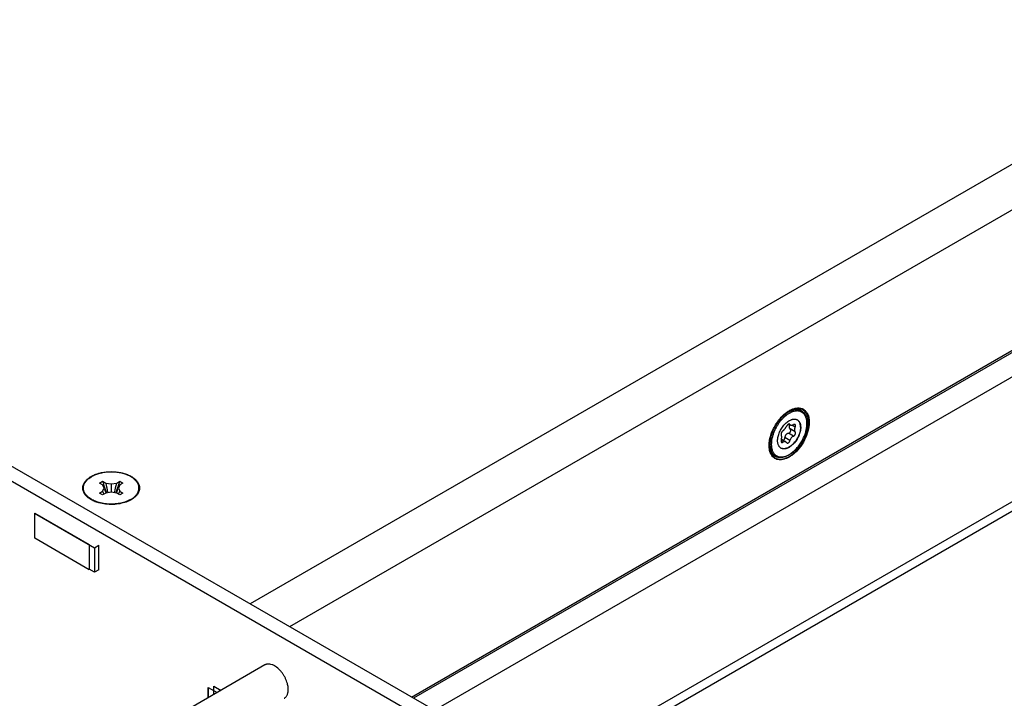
# Model space of a CAD drawing. Header units: inches. Extents: x 0 to 34, y 0 to 22.
# Tile 53 of 56: x 30.2 to 32.2, y 16.1 to 17.5. Entities that reach past the tile are written whole.
import ezdxf

# ---------------------------------------------------------------- set-up
doc = ezdxf.new("R2010")
doc.units = ezdxf.units.IN
doc.header["$LTSCALE"] = 1.87
doc.header["$MEASUREMENT"] = 0
doc.layers.get('0').update_dxf_attribs({"linetype": 'CONTINUOUS'})
doc.layers.add('02___PRT_ALL_AXES', color=7, linetype='CONTINUOUS')
doc.layers.add('COSMETIC', color=7, linetype='CONTINUOUS')

msp = doc.modelspace()

# ---------------------------------------------------------------- linework, layer by layer
at = {"color": 7, "linetype": 'CONTINUOUS'}
for p, q in [((31.0289, 16.0592), (24.444, 19.8612)), ((31.0024, 16.0439), (24.4175, 19.8459)), ((31.7418, 16.6577), (31.7365, 16.6534)), ((31.7426, 16.6574), (31.7374, 16.6532)), ((31.7442, 16.6551), (31.7393, 16.651)), ((31.7471, 16.6613), (31.7418, 16.6577)), ((31.7511, 16.6633), (31.7471, 16.6613)), ((31.7487, 16.6369), (31.7519, 16.6351)), ((31.7508, 16.6363), (31.7495, 16.637)), ((31.7508, 16.6363), (31.7503, 16.6369)), ((31.7614, 16.6308), (31.7546, 16.6347)), ((31.758, 16.6124), (31.7478, 16.6183)), ((31.7614, 16.6212), (31.7512, 16.6271)), ((31.7101, 16.6028), (31.7097, 16.5964)), ((31.7112, 16.6093), (31.7101, 16.6028)), ((31.7132, 16.596), (31.7134, 16.5922)), ((31.7368, 16.6002), (31.733, 16.6024)), ((31.7336, 16.606), (31.7423, 16.601)), ((31.7508, 16.6035), (31.7406, 16.6094)), ((31.7439, 16.5995), (31.7448, 16.5988)), ((30.354, 16.5175), (30.3603, 16.5211)), ((30.3603, 16.5138), (30.354, 16.5175)), ((30.3603, 16.5211), (30.3667, 16.5175)), ((30.3633, 16.5074), (30.3603, 16.5138)), ((30.3667, 16.5175), (30.3778, 16.5157)), ((30.3778, 16.5157), (30.389, 16.5175)), ((30.3778, 16.5157), (30.3778, 16.499)), ((30.389, 16.5175), (30.3953, 16.5211)), ((30.3953, 16.5138), (30.3924, 16.5074)), ((30.3953, 16.5211), (30.4017, 16.5175)), ((30.4017, 16.5175), (30.3953, 16.5138)), ((30.354, 16.4972), (30.3603, 16.5009)), ((30.3603, 16.4936), (30.354, 16.4972)), ((30.3603, 16.5009), (30.3633, 16.5074)), ((30.3667, 16.4972), (30.3603, 16.4936)), ((30.3778, 16.499), (30.3667, 16.4972)), ((30.389, 16.4972), (30.3778, 16.499)), ((30.3953, 16.4936), (30.389, 16.4972)), ((30.3924, 16.5074), (30.3953, 16.5009)), ((30.3953, 16.5009), (30.4017, 16.4972)), ((30.4017, 16.4972), (30.3953, 16.4936)), ((30.3381, 16.4839), (30.333, 16.4877)), ((30.4176, 16.4844), (30.4227, 16.4877)), ((30.4182, 16.4843), (30.4227, 16.4877)), ((30.223, 16.4563), (30.3439, 16.3865)), ((30.2233, 16.4569), (30.3336, 16.3932)), ((30.2233, 16.4059), (30.2233, 16.4569)), ((30.3336, 16.3422), (30.2233, 16.4059)), ((30.3336, 16.3932), (30.3336, 16.3422)), ((30.3439, 16.3865), (30.3527, 16.3916)), ((30.3439, 16.3865), (30.3439, 16.3371)), ((30.3527, 16.3422), (30.3527, 16.3916)), ((30.3439, 16.3371), (30.3336, 16.343)), ((30.3527, 16.3422), (30.3439, 16.3371)), ((30.6889, 16.1494), (30.4457, 16.009)), ((30.5739, 16.1039), (30.592, 16.0934)), ((30.5739, 16.083), (30.5739, 16.1039)), ((30.5746, 16.0834), (30.5746, 16.1035))]:
    msp.add_line(p, q, dxfattribs=at)
at = {"color": 3, "linetype": 'CONTINUOUS'}
for p, q in [((32.77, 17.4917), (30.6589, 16.2728)), ((32.8099, 17.4225), (30.7388, 16.2267)), ((30.9852, 16.0844), (32.8099, 17.138)), ((32.7943, 17.1243), (30.9892, 16.0821)), ((32.8099, 17.0841), (31.0315, 16.0572)), ((31.0952, 15.8421), (32.8099, 16.8322)), ((31.0952, 15.823), (32.7982, 16.8063)), ((31.7504, 16.6646), (31.7543, 16.6665)), ((30.4232, 16.487), (30.4185, 16.4839))]:
    msp.add_line(p, q, dxfattribs=at)
at = {"color": 40, "linetype": 'CONTINUOUS'}
for p, q in [((30.5854, 16.1065), (30.6, 16.098)), ((30.5854, 16.0896), (30.5854, 16.1065))]:
    msp.add_line(p, q, dxfattribs=at)
at = {"color": 3, "linetype": 'CONTINUOUS'}
for centre, radius, start, end in [((31.7754, 16.6187), 0.0522, 118.561, 120.0058), ((31.7511, 16.5927), 0.0425, 186.4909, 189.4788), ((30.358, 16.5214), 0.0428, 230.5257, 233.4996), ((30.3722, 16.548), 0.0731, 248.0437, 251.9492)]:
    msp.add_arc(centre, radius, start, end, dxfattribs=at)
at = {"color": 7, "linetype": 'CONTINUOUS'}
for centre, radius, start, end in [((31.7648, 16.6485), 0.0178, 60.0129, 69.6063), ((31.7655, 16.6482), 0.0177, 60.0001, 62.609), ((31.7603, 16.6359), 0.011, 59.9949, 62.119), ((31.7302, 16.587), 0.0177, 237.3825, 239.999), ((31.7383, 16.5978), 0.011, 237.8918, 239.9943), ((30.6624, 16.6116), 0.3153, 196.6821, 201.2205), ((30.7252, 16.5903), 0.3658, 191.4886, 194.623), ((30.0305, 16.5903), 0.3658, 345.377, 348.5114), ((30.0933, 16.6116), 0.3153, 338.7795, 343.3179), ((30.4473, 16.5407), 0.0957, 204.5637, 208.3967), ((30.5163, 16.557), 0.1608, 197.981, 201.7743), ((30.2394, 16.557), 0.1608, 338.2257, 342.019), ((30.3083, 16.5407), 0.0957, 331.6033, 335.4363), ((30.6954, 16.1381), 0.013, 114.0104, 120.0085), ((30.7214, 16.0932), 0.0131, 300.0172, 305.1156)]:
    msp.add_arc(centre, radius, start, end, dxfattribs=at)
for points, knots in [([(31.7374, 16.6532), (31.7357, 16.6516), (31.7325, 16.6484), (31.728, 16.643), (31.7239, 16.6372), (31.7202, 16.6311), (31.717, 16.6247), (31.7144, 16.6181), (31.7124, 16.6116), (31.7115, 16.6072), (31.7111, 16.605)], [0, 0, 0, 0, 0.121251, 0.246596, 0.374593, 0.503695, 0.632314, 0.758877, 0.88189, 1, 1, 1, 1]), ([(31.7582, 16.6652), (31.7569, 16.6649), (31.7543, 16.664), (31.7504, 16.6623), (31.7464, 16.6601), (31.7439, 16.6584), (31.7426, 16.6574)], [0, 0, 0, 0, 0.229112, 0.47229, 0.729463, 1, 1, 1, 1]), ([(31.7543, 16.6609), (31.7534, 16.6606), (31.7517, 16.6598), (31.7492, 16.6584), (31.7467, 16.6569), (31.745, 16.6557), (31.7442, 16.6551)], [0, 0, 0, 0, 0.236766, 0.482533, 0.737072, 1, 1, 1, 1]), ([(31.7508, 16.6638), (31.7516, 16.6641), (31.7533, 16.6648), (31.7566, 16.6658), (31.7592, 16.6663), (31.7608, 16.6665)], [0, 0, 0, 0, 0.26268, 0.516814, 1, 1, 1, 1]), ([(31.7577, 16.6656), (31.7566, 16.6654), (31.7543, 16.6647), (31.7522, 16.6638), (31.7511, 16.6633)], [0, 0, 0, 0, 0.487153, 1, 1, 1, 1]), ([(31.7853, 16.6376), (31.7853, 16.6388), (31.7852, 16.6412), (31.7848, 16.6447), (31.7842, 16.6474), (31.7836, 16.6494), (31.7829, 16.6513), (31.7819, 16.6536), (31.7803, 16.656), (31.7786, 16.6581), (31.7765, 16.6599), (31.7743, 16.6613), (31.7719, 16.6624), (31.7692, 16.6631), (31.7664, 16.6634), (31.7635, 16.6634), (31.7605, 16.6629), (31.7574, 16.6621), (31.7553, 16.6614), (31.7543, 16.6609)], [0, 0, 0, 0, 0.075737, 0.147915, 0.21653, 0.249547, 0.281729, 0.343722, 0.402945, 0.459967, 0.515495, 0.570347, 0.625391, 0.68148, 0.73939, 0.799773, 0.86313, 0.929806, 1, 1, 1, 1]), ([(31.7627, 16.6664), (31.7623, 16.6664), (31.7606, 16.6662), (31.7589, 16.6659), (31.7577, 16.6656)], [0, 0, 0, 0, 0.242721, 1, 1, 1, 1]), ([(31.7737, 16.6639), (31.7731, 16.6642), (31.772, 16.6647), (31.7702, 16.6653), (31.7684, 16.6657), (31.7658, 16.6661), (31.7623, 16.666), (31.7596, 16.6655), (31.7582, 16.6652)], [0, 0, 0, 0, 0.116169, 0.233518, 0.35282, 0.474786, 0.728894, 1, 1, 1, 1]), ([(31.7608, 16.6665), (31.762, 16.6666), (31.7637, 16.6666), (31.766, 16.6665), (31.7676, 16.6662), (31.7692, 16.6658), (31.7708, 16.6653), (31.7722, 16.6647), (31.7732, 16.6642), (31.7737, 16.6639)], [0, 0, 0, 0, 0.260879, 0.387768, 0.512678, 0.635949, 0.757962, 0.879154, 1, 1, 1, 1]), ([(31.771, 16.6652), (31.7703, 16.6654), (31.769, 16.6658), (31.767, 16.6662), (31.7649, 16.6664), (31.7634, 16.6664), (31.7627, 16.6664)], [0, 0, 0, 0, 0.241205, 0.487202, 0.739658, 1, 1, 1, 1]), ([(31.7744, 16.6635), (31.7748, 16.6633), (31.7757, 16.6627), (31.777, 16.6617), (31.7782, 16.6606), (31.7794, 16.6594), (31.7804, 16.6581), (31.7817, 16.6562), (31.7828, 16.6542), (31.7837, 16.652), (31.7845, 16.6497), (31.7853, 16.6465), (31.7858, 16.6426), (31.7859, 16.6398), (31.7859, 16.6384)], [0, 0, 0, 0, 0.055592, 0.111346, 0.167479, 0.224193, 0.281662, 0.340042, 0.460087, 0.522091, 0.58554, 0.717041, 0.855166, 1, 1, 1, 1]), ([(31.7134, 16.5922), (31.7135, 16.591), (31.7138, 16.5886), (31.7146, 16.5852), (31.7157, 16.5821), (31.7171, 16.5793), (31.7188, 16.5768), (31.7208, 16.5747), (31.7231, 16.573), (31.7256, 16.5717), (31.7283, 16.5707), (31.7312, 16.5703), (31.7343, 16.5702), (31.7375, 16.5706), (31.7408, 16.5714), (31.7442, 16.5726), (31.7476, 16.5742), (31.751, 16.5762), (31.7544, 16.5785), (31.7578, 16.5812), (31.7611, 16.5842), (31.7643, 16.5875), (31.7673, 16.5911), (31.7702, 16.5949), (31.7729, 16.5989), (31.7754, 16.6031), (31.7776, 16.6074), (31.7796, 16.6118), (31.7814, 16.6162), (31.7828, 16.6206), (31.7839, 16.625), (31.7847, 16.6293), (31.7852, 16.6335), (31.7853, 16.6363), (31.7853, 16.6376)], [0, 0, 0, 0, 0.029483, 0.057413, 0.083856, 0.108946, 0.132894, 0.155986, 0.178574, 0.201053, 0.223826, 0.247271, 0.271713, 0.297406, 0.324524, 0.353172, 0.383384, 0.415139, 0.448366, 0.482954, 0.518755, 0.555598, 0.593286, 0.631608, 0.670339, 0.709248, 0.7481, 0.786659, 0.824697, 0.861994, 0.898346, 0.933566, 0.967494, 1, 1, 1, 1]), ([(31.7393, 16.651), (31.7376, 16.6496), (31.7345, 16.6464), (31.7302, 16.6413), (31.7262, 16.6357), (31.7227, 16.6298), (31.7196, 16.6236), (31.7171, 16.6173), (31.7152, 16.611), (31.7143, 16.6068), (31.7139, 16.6047)], [0, 0, 0, 0, 0.121229, 0.246562, 0.374555, 0.503661, 0.632289, 0.758862, 0.881884, 1, 1, 1, 1]), ([(31.7859, 16.6384), (31.7859, 16.6374), (31.7858, 16.6352), (31.7855, 16.6318), (31.785, 16.6284), (31.7843, 16.625), (31.7834, 16.6215), (31.7824, 16.6179), (31.7811, 16.6144), (31.7792, 16.6097), (31.7764, 16.604), (31.7724, 16.5974), (31.7687, 16.5922), (31.7655, 16.5883), (31.763, 16.5856), (31.7604, 16.583), (31.7578, 16.5806), (31.7551, 16.5784), (31.7524, 16.5764), (31.7496, 16.5747), (31.7469, 16.5731), (31.7441, 16.5718), (31.7413, 16.5707), (31.7386, 16.5699), (31.7359, 16.5694), (31.7333, 16.5691), (31.7307, 16.569), (31.7282, 16.5693), (31.7258, 16.5698), (31.7235, 16.5706), (31.722, 16.5713), (31.7214, 16.5717)], [0, 0, 0, 0, 0.030619, 0.06223, 0.09475, 0.128109, 0.162233, 0.197025, 0.232378, 0.268178, 0.340627, 0.413396, 0.485473, 0.520953, 0.5559, 0.590208, 0.623778, 0.656521, 0.688366, 0.719253, 0.74914, 0.778006, 0.805852, 0.832701, 0.858603, 0.883635, 0.907896, 0.931515, 0.954628, 0.977394, 1, 1, 1, 1]), ([(31.7259, 16.6033), (31.7259, 16.604), (31.726, 16.6054), (31.7262, 16.6081), (31.7269, 16.6117), (31.7281, 16.6161), (31.7298, 16.6205), (31.7318, 16.6248), (31.7343, 16.6289), (31.737, 16.6328), (31.74, 16.6363), (31.7432, 16.6394), (31.7466, 16.6421), (31.7499, 16.6442), (31.7528, 16.6456), (31.7551, 16.6463), (31.7567, 16.6467), (31.7583, 16.6469), (31.7599, 16.647), (31.7614, 16.6469), (31.7628, 16.6466), (31.7641, 16.6462), (31.765, 16.6458), (31.7654, 16.6456)], [0, 0, 0, 0, 0.030564, 0.062197, 0.128288, 0.197601, 0.269299, 0.342416, 0.415931, 0.488804, 0.560024, 0.628652, 0.693872, 0.755049, 0.811793, 0.838488, 0.864083, 0.888637, 0.912236, 0.935005, 0.957095, 0.978691, 1, 1, 1, 1]), ([(31.7368, 16.6234), (31.7371, 16.6237), (31.7378, 16.6242), (31.7388, 16.6251), (31.7397, 16.6261), (31.7407, 16.6272), (31.7416, 16.6284), (31.7425, 16.6297), (31.7432, 16.631), (31.7437, 16.6319), (31.7439, 16.6323)], [0, 0, 0, 0, 0.104909, 0.219428, 0.342005, 0.470751, 0.603355, 0.737336, 0.870331, 1, 1, 1, 1]), ([(31.7503, 16.6369), (31.7502, 16.6369), (31.75, 16.637), (31.7496, 16.6371), (31.7493, 16.6371), (31.7488, 16.637), (31.7484, 16.6369), (31.748, 16.6367), (31.7475, 16.6364), (31.7471, 16.6361), (31.7466, 16.6358), (31.746, 16.6352), (31.7453, 16.6345), (31.7446, 16.6334), (31.7441, 16.6327), (31.7439, 16.6323)], [0, 0, 0, 0, 0.038298, 0.078883, 0.122865, 0.170954, 0.22352, 0.280622, 0.342103, 0.407601, 0.476629, 0.548579, 0.698365, 0.850962, 1, 1, 1, 1]), ([(31.7506, 16.6358), (31.7504, 16.6355), (31.7499, 16.6349), (31.7495, 16.634), (31.7493, 16.6333), (31.7491, 16.6326), (31.7491, 16.6321), (31.7491, 16.6317)], [0, 0, 0, 0, 0.260569, 0.513182, 0.636899, 0.759201, 1, 1, 1, 1]), ([(31.7491, 16.6317), (31.7491, 16.6313), (31.7492, 16.6307), (31.7494, 16.6298), (31.7497, 16.629), (31.7503, 16.6281), (31.7509, 16.6274), (31.7512, 16.6271)], [0, 0, 0, 0, 0.246188, 0.369777, 0.493962, 0.744901, 1, 1, 1, 1]), ([(31.7508, 16.6363), (31.7509, 16.6362), (31.751, 16.6359), (31.7513, 16.6356), (31.7516, 16.6353), (31.7518, 16.6351), (31.7519, 16.6351)], [0, 0, 0, 0, 0.253876, 0.502359, 0.749576, 1, 1, 1, 1]), ([(31.7519, 16.6351), (31.7521, 16.635), (31.7525, 16.6348), (31.7531, 16.6346), (31.7538, 16.6346), (31.7546, 16.6346), (31.7554, 16.6347), (31.7562, 16.6349), (31.7571, 16.6353), (31.7577, 16.6355), (31.758, 16.6356)], [0, 0, 0, 0, 0.095939, 0.198362, 0.309052, 0.428992, 0.558444, 0.697211, 0.844739, 1, 1, 1, 1]), ([(31.7611, 16.6358), (31.761, 16.6359), (31.7608, 16.636), (31.7603, 16.6361), (31.7598, 16.6362), (31.7593, 16.6361), (31.7587, 16.636), (31.7582, 16.6358), (31.758, 16.6356)], [0, 0, 0, 0, 0.105482, 0.214616, 0.448728, 0.575995, 0.710488, 1, 1, 1, 1]), ([(31.7614, 16.6308), (31.7615, 16.631), (31.7618, 16.6315), (31.7621, 16.6323), (31.7622, 16.6331), (31.7622, 16.6338), (31.7621, 16.6345), (31.7619, 16.635), (31.7616, 16.6354), (31.7614, 16.6357), (31.7612, 16.6358), (31.7611, 16.6358)], [0, 0, 0, 0, 0.156705, 0.305768, 0.445052, 0.573529, 0.691088, 0.799066, 0.900469, 0.950184, 1, 1, 1, 1]), ([(31.7658, 16.6454), (31.7663, 16.6451), (31.7674, 16.6444), (31.7687, 16.643), (31.7699, 16.6414), (31.7709, 16.6396), (31.7717, 16.6375), (31.7722, 16.6352), (31.7725, 16.6328), (31.7726, 16.6311), (31.7726, 16.6303)], [0, 0, 0, 0, 0.108013, 0.218062, 0.332, 0.451362, 0.577272, 0.710491, 0.851435, 1, 1, 1, 1]), ([(31.7723, 16.6305), (31.7723, 16.6313), (31.7722, 16.633), (31.7719, 16.6353), (31.7714, 16.6375), (31.7706, 16.6395), (31.7697, 16.6414), (31.7686, 16.643), (31.7673, 16.6443), (31.7663, 16.6451), (31.7658, 16.6454)], [0, 0, 0, 0, 0.14808, 0.288805, 0.422026, 0.548111, 0.667755, 0.781973, 0.892154, 1, 1, 1, 1]), ([(31.7723, 16.6305), (31.7723, 16.6298), (31.7722, 16.6285), (31.772, 16.6257), (31.7713, 16.6221), (31.7701, 16.6177), (31.7684, 16.6134), (31.7664, 16.6091), (31.7639, 16.6049), (31.7612, 16.6011), (31.7582, 16.5975), (31.755, 16.5944), (31.7516, 16.5917), (31.7488, 16.5899), (31.7464, 16.5888), (31.7448, 16.5881), (31.7431, 16.5875), (31.7415, 16.5872), (31.7399, 16.5869), (31.7383, 16.5869), (31.7368, 16.587), (31.7354, 16.5872), (31.734, 16.5876), (31.7332, 16.588), (31.7328, 16.5882)], [0, 0, 0, 0, 0.030561, 0.062194, 0.128286, 0.197597, 0.269293, 0.342408, 0.415922, 0.488793, 0.560011, 0.628636, 0.693853, 0.755027, 0.783981, 0.811804, 0.838496, 0.864091, 0.888642, 0.91224, 0.935008, 0.957097, 0.978692, 1, 1, 1, 1]), ([(31.7726, 16.6303), (31.7726, 16.6296), (31.7726, 16.6282), (31.7723, 16.6254), (31.7717, 16.6218), (31.7704, 16.6174), (31.7687, 16.613), (31.7666, 16.6087), (31.7641, 16.6045), (31.7613, 16.6006), (31.7583, 16.5971), (31.7556, 16.5944), (31.7533, 16.5926), (31.7516, 16.5913), (31.7499, 16.5902), (31.7482, 16.5892), (31.7464, 16.5884), (31.7448, 16.5877), (31.7431, 16.5872), (31.7414, 16.5869), (31.7398, 16.5867), (31.7383, 16.5867), (31.7368, 16.5868), (31.7354, 16.5871), (31.734, 16.5876), (31.7332, 16.588), (31.7328, 16.5882)], [0, 0, 0, 0, 0.030656, 0.062393, 0.12872, 0.198294, 0.270255, 0.343615, 0.417331, 0.490339, 0.561611, 0.630193, 0.663225, 0.695291, 0.72632, 0.756255, 0.78506, 0.812717, 0.839237, 0.864654, 0.889035, 0.912479, 0.935119, 0.957118, 0.978673, 1, 1, 1, 1]), ([(31.7368, 16.6234), (31.7366, 16.6233), (31.7363, 16.6231), (31.7359, 16.6226), (31.7354, 16.6221), (31.7348, 16.6214), (31.7342, 16.6203), (31.7337, 16.6192), (31.7333, 16.6183), (31.7332, 16.6177), (31.733, 16.617), (31.733, 16.6164), (31.733, 16.6159), (31.733, 16.6154), (31.7332, 16.6149), (31.7333, 16.6147), (31.7334, 16.6146)], [0, 0, 0, 0, 0.057531, 0.119964, 0.186507, 0.256341, 0.401988, 0.548646, 0.619729, 0.687944, 0.752402, 0.812347, 0.867207, 0.916683, 0.960811, 1, 1, 1, 1]), ([(31.7342, 16.6107), (31.7342, 16.6111), (31.7342, 16.6118), (31.734, 16.6129), (31.7338, 16.6138), (31.7335, 16.6143), (31.7334, 16.6146)], [0, 0, 0, 0, 0.296564, 0.562118, 0.795782, 1, 1, 1, 1]), ([(31.7478, 16.6183), (31.7473, 16.6181), (31.7463, 16.6179), (31.7452, 16.6173), (31.7443, 16.6168), (31.7435, 16.6162), (31.7426, 16.6152), (31.7419, 16.6141), (31.7415, 16.6132), (31.7411, 16.6122), (31.7408, 16.6109), (31.7407, 16.6099), (31.7406, 16.6094)], [0, 0, 0, 0, 0.121015, 0.243325, 0.304948, 0.366863, 0.49148, 0.617265, 0.68062, 0.744212, 0.871935, 1, 1, 1, 1]), ([(31.7478, 16.6183), (31.7483, 16.6184), (31.7492, 16.6187), (31.7505, 16.6195), (31.7515, 16.6206), (31.7521, 16.6218), (31.7524, 16.6227), (31.7525, 16.6234), (31.7526, 16.6241), (31.7525, 16.6248), (31.7523, 16.6255), (31.752, 16.6261), (31.7517, 16.6266), (31.7514, 16.627), (31.7512, 16.6271)], [0, 0, 0, 0, 0.126927, 0.257633, 0.390323, 0.521861, 0.586299, 0.649327, 0.710796, 0.770711, 0.829224, 0.886676, 0.943489, 1, 1, 1, 1]), ([(31.758, 16.6124), (31.7571, 16.612), (31.7555, 16.6111), (31.7534, 16.609), (31.7518, 16.6064), (31.7511, 16.6045), (31.7508, 16.6035)], [0, 0, 0, 0, 0.232638, 0.481422, 0.740007, 1, 1, 1, 1]), ([(31.758, 16.6124), (31.7584, 16.6125), (31.759, 16.6129), (31.7597, 16.6135), (31.7604, 16.6141), (31.7611, 16.6151), (31.7618, 16.6164), (31.7622, 16.6178), (31.7622, 16.6189), (31.7621, 16.6197), (31.762, 16.6203), (31.7617, 16.6208), (31.7615, 16.6211), (31.7614, 16.6212)], [0, 0, 0, 0, 0.124298, 0.190152, 0.25782, 0.396132, 0.534068, 0.666256, 0.78847, 0.84527, 0.899188, 0.950594, 1, 1, 1, 1]), ([(31.7614, 16.6308), (31.7612, 16.6303), (31.7607, 16.6295), (31.7603, 16.6281), (31.76, 16.6268), (31.7599, 16.6259), (31.7599, 16.6255)], [0, 0, 0, 0, 0.265444, 0.521528, 0.766618, 1, 1, 1, 1]), ([(31.7599, 16.6255), (31.7599, 16.6251), (31.76, 16.6243), (31.7602, 16.6231), (31.7607, 16.6221), (31.7612, 16.6215), (31.7614, 16.6212)], [0, 0, 0, 0, 0.266091, 0.519903, 0.763568, 1, 1, 1, 1]), ([(31.7207, 16.5721), (31.7199, 16.5726), (31.7184, 16.5736), (31.7163, 16.5755), (31.7145, 16.5776), (31.713, 16.58), (31.7117, 16.5827), (31.7106, 16.5856), (31.7098, 16.5887), (31.7095, 16.5909), (31.7094, 16.592)], [0, 0, 0, 0, 0.114462, 0.230003, 0.347791, 0.468791, 0.593877, 0.723778, 0.859075, 1, 1, 1, 1]), ([(31.7097, 16.5964), (31.7097, 16.595), (31.7098, 16.5923), (31.7103, 16.5884), (31.7112, 16.5848), (31.7124, 16.5815), (31.714, 16.5786), (31.7156, 16.5764), (31.717, 16.5749), (31.7182, 16.5738), (31.7194, 16.5729), (31.7202, 16.5724), (31.7207, 16.5721)], [0, 0, 0, 0, 0.148557, 0.289452, 0.422641, 0.548537, 0.667874, 0.781791, 0.837226, 0.891911, 0.946084, 1, 1, 1, 1]), ([(31.7111, 16.605), (31.7109, 16.6035), (31.7105, 16.6005), (31.7104, 16.5975), (31.7104, 16.596)], [0, 0, 0, 0, 0.511171, 1, 1, 1, 1]), ([(31.7104, 16.596), (31.7104, 16.5947), (31.7105, 16.592), (31.711, 16.5883), (31.7118, 16.5848), (31.713, 16.5815), (31.7144, 16.5786), (31.7159, 16.5765), (31.7173, 16.5749), (31.7183, 16.5739), (31.7195, 16.573), (31.7203, 16.5724), (31.7207, 16.5721)], [0, 0, 0, 0, 0.14795, 0.28851, 0.421694, 0.547816, 0.667516, 0.781795, 0.837354, 0.892094, 0.946233, 1, 1, 1, 1]), ([(31.7139, 16.6047), (31.7137, 16.6032), (31.7133, 16.6003), (31.7132, 16.5974), (31.7132, 16.596)], [0, 0, 0, 0, 0.511171, 1, 1, 1, 1]), ([(31.7324, 16.5884), (31.7319, 16.5888), (31.7309, 16.5895), (31.7296, 16.5909), (31.7285, 16.5925), (31.7276, 16.5943), (31.7268, 16.5963), (31.7263, 16.5985), (31.726, 16.6009), (31.7259, 16.6025), (31.7259, 16.6033)], [0, 0, 0, 0, 0.107848, 0.218028, 0.332242, 0.451886, 0.577973, 0.71119, 0.851907, 1, 1, 1, 1]), ([(31.7334, 16.605), (31.7333, 16.6048), (31.7331, 16.6042), (31.733, 16.6033), (31.733, 16.6025), (31.733, 16.6017), (31.7332, 16.601), (31.7334, 16.6004), (31.7337, 16.6), (31.734, 16.5998), (31.7341, 16.5997), (31.7342, 16.5997)], [0, 0, 0, 0, 0.156739, 0.308136, 0.451184, 0.583773, 0.704429, 0.812837, 0.910235, 0.955821, 1, 1, 1, 1]), ([(31.7334, 16.605), (31.7335, 16.6055), (31.7338, 16.6065), (31.734, 16.6079), (31.7342, 16.6093), (31.7342, 16.6102), (31.7342, 16.6107)], [0, 0, 0, 0, 0.265939, 0.524167, 0.770243, 1, 1, 1, 1]), ([(31.7342, 16.5997), (31.7343, 16.5996), (31.7345, 16.5995), (31.7348, 16.5994), (31.7351, 16.5994), (31.7354, 16.5995), (31.7358, 16.5996), (31.7362, 16.5998), (31.7366, 16.6), (31.7368, 16.6002)], [0, 0, 0, 0, 0.108967, 0.218382, 0.33086, 0.448671, 0.573605, 0.706918, 1, 1, 1, 1]), ([(31.7423, 16.601), (31.7421, 16.6011), (31.7417, 16.6013), (31.741, 16.6015), (31.7403, 16.6016), (31.7396, 16.6015), (31.7389, 16.6014), (31.7382, 16.6011), (31.7375, 16.6007), (31.737, 16.6003), (31.7368, 16.6002)], [0, 0, 0, 0, 0.118302, 0.234628, 0.350983, 0.469509, 0.592218, 0.720831, 0.856595, 1, 1, 1, 1]), ([(31.737, 16.6041), (31.7372, 16.6041), (31.7377, 16.6043), (31.7384, 16.6046), (31.739, 16.6052), (31.7395, 16.6059), (31.74, 16.6066), (31.7405, 16.6078), (31.7406, 16.6087), (31.7406, 16.6094)], [0, 0, 0, 0, 0.107171, 0.219283, 0.337502, 0.461951, 0.591864, 0.725905, 1, 1, 1, 1]), ([(31.7439, 16.5995), (31.7437, 16.5998), (31.7432, 16.6004), (31.7426, 16.6008), (31.7423, 16.601)], [0, 0, 0, 0, 0.515464, 1, 1, 1, 1]), ([(31.7448, 16.5988), (31.7449, 16.5987), (31.7451, 16.5986), (31.7456, 16.5985), (31.746, 16.5984), (31.7464, 16.5985), (31.7469, 16.5986), (31.7475, 16.5988), (31.7483, 16.5993), (31.7491, 16.6001), (31.7499, 16.6011), (31.7504, 16.6023), (31.7507, 16.6031), (31.7508, 16.6035)], [0, 0, 0, 0, 0.048236, 0.096642, 0.146128, 0.197466, 0.251261, 0.307903, 0.430105, 0.563694, 0.705925, 0.85284, 1, 1, 1, 1]), ([(30.4227, 16.4877), (30.4237, 16.4885), (30.4257, 16.4902), (30.4282, 16.4928), (30.4304, 16.4956), (30.4321, 16.4985), (30.4331, 16.501), (30.4336, 16.5031), (30.4339, 16.5046), (30.4341, 16.5061), (30.4341, 16.5076), (30.434, 16.5092), (30.4337, 16.5112), (30.4331, 16.5138), (30.4318, 16.5167), (30.43, 16.5196), (30.4278, 16.5224), (30.4251, 16.525), (30.422, 16.5275), (30.4186, 16.5298), (30.4148, 16.5319), (30.4106, 16.5338), (30.4062, 16.5355), (30.4015, 16.5369), (30.3966, 16.538), (30.3916, 16.5389), (30.3864, 16.5395), (30.3812, 16.5398), (30.3759, 16.5399), (30.3707, 16.5396), (30.3655, 16.5391), (30.3604, 16.5383), (30.3555, 16.5372), (30.3507, 16.5359), (30.3462, 16.5343), (30.342, 16.5324), (30.3393, 16.5311), (30.3381, 16.5303)], [0, 0, 0, 0, 0.028756, 0.056001, 0.081829, 0.1064, 0.129953, 0.141448, 0.152808, 0.16408, 0.175312, 0.186553, 0.197852, 0.220798, 0.24452, 0.26931, 0.295393, 0.322916, 0.35196, 0.382544, 0.414635, 0.448152, 0.48298, 0.518971, 0.555952, 0.593732, 0.6321, 0.670839, 0.709723, 0.748524, 0.787015, 0.824974, 0.862192, 0.898469, 0.933627, 0.967516, 1, 1, 1, 1]), ([(30.333, 16.4877), (30.332, 16.4885), (30.3302, 16.49), (30.3277, 16.4926), (30.3256, 16.4952), (30.3239, 16.498), (30.3227, 16.5008), (30.322, 16.5033), (30.3217, 16.5052), (30.3216, 16.5067), (30.3216, 16.5081), (30.3217, 16.5096), (30.3219, 16.511), (30.3224, 16.513), (30.3233, 16.5154), (30.3247, 16.5182), (30.3263, 16.5204), (30.3277, 16.5221), (30.3293, 16.5239), (30.3316, 16.5259), (30.3347, 16.5283), (30.3369, 16.5296), (30.3381, 16.5303)], [0, 0, 0, 0, 0.070261, 0.136996, 0.200401, 0.260818, 0.318748, 0.374839, 0.402455, 0.429909, 0.457312, 0.484772, 0.512399, 0.540298, 0.59727, 0.656441, 0.718383, 0.750542, 0.783537, 0.852113, 0.924278, 1, 1, 1, 1]), ([(30.4176, 16.4844), (30.4162, 16.4836), (30.4131, 16.482), (30.4082, 16.48), (30.403, 16.4782), (30.3975, 16.4769), (30.3918, 16.4758), (30.386, 16.4752), (30.38, 16.4748), (30.374, 16.4749), (30.3681, 16.4753), (30.3622, 16.4761), (30.3566, 16.4772), (30.3511, 16.4787), (30.346, 16.4805), (30.3413, 16.4826), (30.3369, 16.485), (30.3343, 16.4868), (30.333, 16.4877)], [0, 0, 0, 0, 0.056666, 0.116071, 0.17791, 0.241822, 0.307381, 0.374125, 0.441561, 0.509181, 0.576472, 0.64293, 0.708069, 0.771435, 0.832621, 0.891276, 0.947129, 1, 1, 1, 1]), ([(30.7084, 16.1475), (30.7076, 16.1479), (30.706, 16.1488), (30.7028, 16.1501), (30.6995, 16.151), (30.6964, 16.1513), (30.6942, 16.1512), (30.6921, 16.1508), (30.6908, 16.1503), (30.6901, 16.15)], [0, 0, 0, 0, 0.147089, 0.287403, 0.546774, 0.666934, 0.7817, 0.892248, 1, 1, 1, 1]), ([(30.7342, 16.112), (30.7337, 16.1138), (30.7325, 16.1175), (30.7302, 16.1228), (30.7274, 16.1279), (30.7242, 16.1328), (30.7206, 16.1373), (30.7167, 16.1413), (30.7127, 16.1447), (30.7098, 16.1466), (30.7084, 16.1475)], [0, 0, 0, 0, 0.12613, 0.255753, 0.386968, 0.517787, 0.64623, 0.770449, 0.888879, 1, 1, 1, 1]), ([(30.7327, 16.0865), (30.7331, 16.0871), (30.7338, 16.0885), (30.7347, 16.0908), (30.7354, 16.0933), (30.7357, 16.0951), (30.7358, 16.096)], [0, 0, 0, 0, 0.230744, 0.473501, 0.729677, 1, 1, 1, 1]), ([(30.7358, 16.1037), (30.7357, 16.105), (30.7352, 16.1079), (30.7346, 16.1106), (30.7342, 16.112)], [0, 0, 0, 0, 0.489166, 1, 1, 1, 1]), ([(30.7358, 16.096), (30.7359, 16.0972), (30.7361, 16.0998), (30.7359, 16.1023), (30.7358, 16.1037)], [0, 0, 0, 0, 0.484936, 1, 1, 1, 1]), ([(30.7289, 16.0825), (30.7296, 16.083), (30.731, 16.0842), (30.7322, 16.0857), (30.7327, 16.0865)], [0, 0, 0, 0, 0.4907, 1, 1, 1, 1])]:
    msp.add_open_spline(points, degree=3, knots=knots, dxfattribs=at)
at = {"color": 3, "linetype": 'CONTINUOUS'}
for points, knots in [([(31.712, 16.6143), (31.7143, 16.6216), (31.7207, 16.6356), (31.73, 16.6477), (31.7354, 16.6531)], [0, 0, 0, 0, 0.502155, 1, 1, 1, 1]), ([(31.7354, 16.6531), (31.7365, 16.6542), (31.7408, 16.6582), (31.7455, 16.6618), (31.7493, 16.6639)], [0, 0, 0, 0, 0.263264, 1, 1, 1, 1]), ([(31.7543, 16.6665), (31.755, 16.6668), (31.7579, 16.668), (31.7609, 16.6688), (31.7632, 16.6691)], [0, 0, 0, 0, 0.262187, 1, 1, 1, 1]), ([(31.7632, 16.6691), (31.7653, 16.6695), (31.7695, 16.6697), (31.7755, 16.6684), (31.7806, 16.6654), (31.7833, 16.6624), (31.7845, 16.6608)], [0, 0, 0, 0, 0.266483, 0.51332, 0.753093, 1, 1, 1, 1]), ([(31.7845, 16.6608), (31.7851, 16.6599), (31.7874, 16.6561), (31.7887, 16.6517), (31.7893, 16.6483)], [0, 0, 0, 0, 0.23318, 1, 1, 1, 1]), ([(31.7893, 16.632), (31.7884, 16.6258), (31.7849, 16.6132), (31.776, 16.5959), (31.7659, 16.5831), (31.7566, 16.5748), (31.7517, 16.5715), (31.7493, 16.5701)], [0, 0, 0, 0, 0.247068, 0.509639, 0.766931, 0.887697, 1, 1, 1, 1]), ([(31.7893, 16.6483), (31.7895, 16.647), (31.7902, 16.6416), (31.7899, 16.6361), (31.7893, 16.632)], [0, 0, 0, 0, 0.233874, 1, 1, 1, 1]), ([(31.7092, 16.602), (31.7094, 16.603), (31.7101, 16.6072), (31.7111, 16.6113), (31.712, 16.6143)], [0, 0, 0, 0, 0.242588, 1, 1, 1, 1]), ([(31.7089, 16.5879), (31.7088, 16.589), (31.7084, 16.5937), (31.7087, 16.5985), (31.7092, 16.602)], [0, 0, 0, 0, 0.236541, 1, 1, 1, 1]), ([(31.7141, 16.5732), (31.7135, 16.5741), (31.7111, 16.5779), (31.7098, 16.5823), (31.7092, 16.5857)], [0, 0, 0, 0, 0.23318, 1, 1, 1, 1]), ([(31.7493, 16.5701), (31.746, 16.5681), (31.7394, 16.5652), (31.7307, 16.5641), (31.7245, 16.5653), (31.7204, 16.5671), (31.7169, 16.5697), (31.7149, 16.572), (31.7141, 16.5732)], [0, 0, 0, 0, 0.292893, 0.545661, 0.661068, 0.772795, 0.884565, 1, 1, 1, 1]), ([(30.3372, 16.5308), (30.3396, 16.5322), (30.345, 16.5348), (30.3568, 16.5387), (30.3729, 16.5411), (30.3894, 16.5403), (30.402, 16.5377), (30.4107, 16.5348), (30.4184, 16.5311), (30.4249, 16.5267), (30.43, 16.5217), (30.4336, 16.5162), (30.4354, 16.5103), (30.4354, 16.5044), (30.4336, 16.4985), (30.4313, 16.495), (30.4299, 16.4933)], [0, 0, 0, 0, 0.065589, 0.136121, 0.28639, 0.439741, 0.51383, 0.584273, 0.649945, 0.710158, 0.764713, 0.814207, 0.86008, 0.904629, 0.95049, 1, 1, 1, 1]), ([(30.3307, 16.4883), (30.3289, 16.4898), (30.3257, 16.493), (30.3221, 16.4985), (30.3203, 16.5044), (30.3203, 16.5104), (30.3221, 16.5162), (30.3257, 16.5217), (30.3308, 16.5267), (30.3349, 16.5295), (30.3372, 16.5308)], [0, 0, 0, 0, 0.134836, 0.257163, 0.370541, 0.480645, 0.59399, 0.716349, 0.851461, 1, 1, 1, 1]), ([(30.4299, 16.4933), (30.4295, 16.4927), (30.4274, 16.4904), (30.4251, 16.4884), (30.4232, 16.4869)], [0, 0, 0, 0, 0.238312, 1, 1, 1, 1]), ([(30.3449, 16.4802), (30.3437, 16.4806), (30.3394, 16.4825), (30.3353, 16.4849), (30.3325, 16.4869)], [0, 0, 0, 0, 0.263554, 1, 1, 1, 1]), ([(30.4057, 16.4783), (30.4013, 16.4769), (30.392, 16.4748), (30.3776, 16.4738), (30.3632, 16.4749), (30.3539, 16.477), (30.3495, 16.4785)], [0, 0, 0, 0, 0.244973, 0.500387, 0.75571, 1, 1, 1, 1]), ([(30.4185, 16.4839), (30.4175, 16.4833), (30.4134, 16.4811), (30.4091, 16.4794), (30.4057, 16.4783)], [0, 0, 0, 0, 0.238183, 1, 1, 1, 1])]:
    msp.add_open_spline(points, degree=3, knots=knots, dxfattribs=at)
at = {"color": 7, "linetype": 'CONTINUOUS'}
for points in [[(31.7374, 16.6532), (31.7374, 16.6532), (31.7374, 16.6532), (31.7374, 16.6532)], [(30.3669, 16.4973), (30.3669, 16.4973), (30.367, 16.4973), (30.367, 16.4973)], [(30.3887, 16.4973), (30.3887, 16.4973), (30.3887, 16.4973), (30.3887, 16.4973)]]:
    msp.add_open_spline(points, degree=3, dxfattribs=at)
at = {"layer": '02___PRT_ALL_AXES', "color": 7, "linetype": 'CONTINUOUS'}
for p, q in [((31.7508, 16.6638), (31.7468, 16.662)), ((31.7744, 16.6635), (31.7737, 16.6639)), ((31.7094, 16.592), (31.7091, 16.5947)), ((31.7214, 16.5717), (31.7207, 16.5721))]:
    msp.add_line(p, q, dxfattribs=at)
at = {"layer": 'COSMETIC', "color": 7, "linetype": 'CONTINUOUS'}
for p, q in [((31.737, 16.6534), (31.7339, 16.6502)), ((31.7386, 16.6549), (31.737, 16.6534)), ((31.7435, 16.6589), (31.7386, 16.6549)), ((31.7551, 16.6656), (31.7509, 16.6636)), ((31.76, 16.6672), (31.7551, 16.6656)), ((31.7095, 16.5958), (31.7095, 16.5938)), ((31.7095, 16.5938), (31.7095, 16.592)), ((31.7095, 16.592), (31.7095, 16.5919)), ((31.7095, 16.5919), (31.7096, 16.5901))]:
    msp.add_line(p, q, dxfattribs=at)
for points, knots in [([(31.7509, 16.6636), (31.7507, 16.6636), (31.7505, 16.6634), (31.7501, 16.6632), (31.7499, 16.6631), (31.7499, 16.6631), (31.7498, 16.663), (31.7497, 16.663), (31.7496, 16.6629), (31.7494, 16.6628), (31.7491, 16.6626), (31.7488, 16.6624), (31.7484, 16.6622), (31.7481, 16.6621), (31.7478, 16.6619), (31.7475, 16.6617), (31.7473, 16.6615), (31.747, 16.6614), (31.7467, 16.6612), (31.7464, 16.661), (31.7461, 16.6608), (31.7458, 16.6605), (31.7455, 16.6603), (31.7452, 16.6601), (31.745, 16.66), (31.7448, 16.6599), (31.7447, 16.6598), (31.7444, 16.6595), (31.744, 16.6592), (31.7436, 16.659), (31.7435, 16.6589)], [0, 0, 0, 0, 0.0625, 0.125, 0.140625, 0.15625, 0.164062, 0.171875, 0.1875, 0.21875, 0.25, 0.3125, 0.34375, 0.375, 0.4375, 0.46875, 0.5, 0.53125, 0.5625, 0.625, 0.65625, 0.6875, 0.75, 0.78125, 0.8125, 0.828125, 0.84375, 0.875, 0.9375, 1, 1, 1, 1]), ([(31.789, 16.6398), (31.789, 16.6404), (31.7889, 16.6415), (31.7887, 16.643), (31.7886, 16.6441), (31.7885, 16.645), (31.7884, 16.6459), (31.7884, 16.6468), (31.7883, 16.6475), (31.7882, 16.6481), (31.7882, 16.6484), (31.7882, 16.6487), (31.7881, 16.6489), (31.7881, 16.649), (31.7881, 16.6491), (31.7881, 16.6491), (31.7881, 16.6492), (31.7881, 16.6493), (31.788, 16.6494), (31.788, 16.6495), (31.7879, 16.6498), (31.7878, 16.6501), (31.7876, 16.6504), (31.7875, 16.6509), (31.7872, 16.6518), (31.7867, 16.653), (31.7863, 16.6542), (31.786, 16.6551), (31.7858, 16.6556), (31.7857, 16.6559), (31.7856, 16.6563), (31.7855, 16.6565), (31.7855, 16.6566), (31.7854, 16.6568), (31.7854, 16.6568), (31.7854, 16.6569), (31.7854, 16.6569), (31.7853, 16.657), (31.7853, 16.6571), (31.7852, 16.6572), (31.7851, 16.6573), (31.785, 16.6574), (31.7849, 16.6576), (31.7846, 16.6579), (31.7843, 16.6584), (31.7839, 16.659), (31.7834, 16.6595), (31.783, 16.6601), (31.7826, 16.6606), (31.7823, 16.6611), (31.782, 16.6615), (31.7818, 16.6618), (31.7816, 16.662), (31.7814, 16.6623), (31.7813, 16.6625), (31.7812, 16.6626), (31.7811, 16.6627), (31.781, 16.6628), (31.781, 16.6628), (31.781, 16.6629), (31.7809, 16.6629), (31.7809, 16.6629), (31.7808, 16.663), (31.7807, 16.663), (31.7805, 16.6631), (31.7804, 16.6633), (31.7801, 16.6634), (31.7798, 16.6636), (31.7796, 16.6638), (31.7792, 16.664), (31.7787, 16.6643), (31.7782, 16.6647), (31.7776, 16.665), (31.7771, 16.6654), (31.7765, 16.6657), (31.7761, 16.666), (31.7757, 16.6662), (31.7756, 16.6663), (31.7754, 16.6664), (31.7753, 16.6665), (31.7752, 16.6666), (31.7751, 16.6666), (31.7751, 16.6667), (31.775, 16.6667), (31.775, 16.6667), (31.7749, 16.6667), (31.7748, 16.6667), (31.7747, 16.6668), (31.7744, 16.6668), (31.7742, 16.6669), (31.7738, 16.6669), (31.7734, 16.667), (31.7726, 16.6672), (31.7715, 16.6674), (31.7704, 16.6676), (31.7696, 16.6678), (31.7692, 16.6679), (31.7688, 16.668), (31.7686, 16.668), (31.7683, 16.6681), (31.7682, 16.6681), (31.7681, 16.6681), (31.768, 16.6681), (31.768, 16.6681), (31.7679, 16.6681), (31.7679, 16.6681), (31.7678, 16.6681), (31.7676, 16.6681), (31.7674, 16.6681), (31.7673, 16.6681), (31.767, 16.668), (31.7666, 16.668), (31.766, 16.6679), (31.7652, 16.6678), (31.7645, 16.6677), (31.7637, 16.6677), (31.7627, 16.6675), (31.7615, 16.6674), (31.7605, 16.6673), (31.76, 16.6672)], [0, 0, 0, 0, 0.03125, 0.0625, 0.078125, 0.09375, 0.109375, 0.125, 0.140625, 0.148438, 0.15625, 0.160156, 0.164062, 0.165039, 0.166016, 0.166992, 0.167969, 0.169922, 0.171875, 0.175781, 0.179688, 0.1875, 0.195312, 0.203125, 0.21875, 0.25, 0.28125, 0.296875, 0.304688, 0.3125, 0.320312, 0.324219, 0.328125, 0.330078, 0.332031, 0.333008, 0.333984, 0.334961, 0.335938, 0.339844, 0.34375, 0.347656, 0.351562, 0.359375, 0.375, 0.390625, 0.40625, 0.421875, 0.4375, 0.453125, 0.460938, 0.46875, 0.476562, 0.484375, 0.488281, 0.492188, 0.496094, 0.498047, 0.499023, 0.5, 0.500977, 0.501953, 0.503906, 0.507812, 0.511719, 0.515625, 0.523438, 0.53125, 0.539062, 0.546875, 0.5625, 0.578125, 0.59375, 0.609375, 0.625, 0.640625, 0.648438, 0.652344, 0.65625, 0.660156, 0.664062, 0.665039, 0.666016, 0.666992, 0.667969, 0.669922, 0.671875, 0.675781, 0.679688, 0.6875, 0.695312, 0.703125, 0.71875, 0.75, 0.78125, 0.796875, 0.804688, 0.8125, 0.820312, 0.824219, 0.828125, 0.830078, 0.832031, 0.833008, 0.833984, 0.834961, 0.835938, 0.839844, 0.84375, 0.847656, 0.851562, 0.859375, 0.875, 0.890625, 0.90625, 0.921875, 0.9375, 0.96875, 1, 1, 1, 1]), ([(31.7096, 16.5901), (31.7098, 16.5894), (31.7099, 16.5885), (31.7102, 16.5872), (31.7103, 16.5862), (31.7105, 16.5852), (31.7106, 16.5844), (31.7108, 16.5838), (31.7109, 16.5833), (31.7109, 16.5829), (31.711, 16.5826), (31.711, 16.5823), (31.7111, 16.5821), (31.7111, 16.582), (31.7111, 16.5819), (31.7111, 16.5818), (31.7111, 16.5817), (31.7112, 16.5816), (31.7113, 16.5814), (31.7114, 16.5812), (31.7115, 16.581), (31.7116, 16.5806), (31.7118, 16.5802), (31.7121, 16.5797), (31.7123, 16.579), (31.7127, 16.5782), (31.7131, 16.5774), (31.7134, 16.5768), (31.7136, 16.5762), (31.7137, 16.5759), (31.7139, 16.5756), (31.714, 16.5754), (31.714, 16.5753), (31.7141, 16.5751), (31.7141, 16.575), (31.7141, 16.575), (31.7142, 16.5749), (31.7143, 16.5748), (31.7144, 16.5747), (31.7147, 16.5744), (31.7149, 16.5741), (31.7153, 16.5737), (31.7157, 16.5732), (31.7163, 16.5726), (31.7168, 16.572), (31.7173, 16.5714), (31.7178, 16.5708), (31.7181, 16.5705), (31.7183, 16.5703), (31.7184, 16.5701), (31.7185, 16.57), (31.7186, 16.5699), (31.7187, 16.5698), (31.7187, 16.5698), (31.7188, 16.5697), (31.7188, 16.5697), (31.7189, 16.5697), (31.7191, 16.5696), (31.7193, 16.5694), (31.7197, 16.5692), (31.72, 16.5691), (31.7204, 16.5688), (31.721, 16.5685), (31.7217, 16.5681), (31.7223, 16.5678), (31.7229, 16.5674), (31.7234, 16.5672), (31.7236, 16.567), (31.7239, 16.5669), (31.724, 16.5668), (31.7242, 16.5667), (31.7243, 16.5667), (31.7244, 16.5666), (31.7244, 16.5666), (31.7245, 16.5666), (31.7245, 16.5666), (31.7246, 16.5666), (31.7246, 16.5666), (31.7248, 16.5665), (31.7249, 16.5665), (31.7252, 16.5665), (31.7255, 16.5664), (31.7261, 16.5663), (31.7267, 16.5662), (31.7275, 16.5661), (31.7283, 16.5659), (31.7291, 16.5658), (31.7298, 16.5657), (31.7302, 16.5656), (31.7305, 16.5656), (31.7307, 16.5656), (31.7309, 16.5655), (31.731, 16.5655), (31.7311, 16.5655), (31.7312, 16.5655), (31.7312, 16.5655), (31.7312, 16.5655), (31.7313, 16.5655), (31.7314, 16.5655), (31.7316, 16.5655), (31.7317, 16.5655), (31.732, 16.5656), (31.7324, 16.5656), (31.7329, 16.5657), (31.7335, 16.5658), (31.7342, 16.5659), (31.7351, 16.566), (31.736, 16.5661), (31.7367, 16.5662), (31.7373, 16.5663), (31.7378, 16.5663), (31.7381, 16.5664), (31.7384, 16.5664), (31.7387, 16.5664), (31.7389, 16.5665), (31.739, 16.5665), (31.7392, 16.5666), (31.7394, 16.5667), (31.7397, 16.5668), (31.7401, 16.5669), (31.7407, 16.5672), (31.7414, 16.5675), (31.7424, 16.5678), (31.7433, 16.5682), (31.7442, 16.5686), (31.745, 16.5689), (31.7456, 16.5691), (31.746, 16.5692), (31.7463, 16.5694), (31.7465, 16.5694), (31.7467, 16.5695), (31.7468, 16.5695), (31.7469, 16.5696), (31.7469, 16.5696), (31.7471, 16.5697), (31.7473, 16.5698), (31.7476, 16.57), (31.748, 16.5703), (31.7485, 16.5706), (31.7491, 16.571), (31.7499, 16.5715), (31.7509, 16.5721), (31.7518, 16.5727), (31.7526, 16.5732), (31.7533, 16.5736), (31.7537, 16.5739), (31.7541, 16.5741), (31.7545, 16.5743), (31.7547, 16.5744), (31.7548, 16.5745), (31.7549, 16.5746), (31.755, 16.5746), (31.755, 16.5747), (31.7552, 16.5748), (31.7554, 16.575), (31.7557, 16.5753), (31.7561, 16.5756), (31.7567, 16.5761), (31.7574, 16.5768), (31.7584, 16.5776), (31.7593, 16.5784), (31.7602, 16.5792), (31.7611, 16.58), (31.7618, 16.5805), (31.7622, 16.5809), (31.7624, 16.5811), (31.7626, 16.5812), (31.7627, 16.5814), (31.7629, 16.5816), (31.7631, 16.5818), (31.7634, 16.5821), (31.7638, 16.5825), (31.7642, 16.583), (31.7648, 16.5837), (31.7655, 16.5845), (31.7663, 16.5854), (31.7672, 16.5864), (31.7679, 16.5872), (31.7684, 16.5878), (31.7689, 16.5883), (31.7692, 16.5887), (31.7695, 16.589), (31.7697, 16.5892), (31.7698, 16.5894), (31.7699, 16.5895), (31.77, 16.5896), (31.77, 16.5896), (31.7702, 16.5898), (31.7703, 16.59), (31.7706, 16.5904), (31.7709, 16.5909), (31.7714, 16.5916), (31.772, 16.5925), (31.7728, 16.5936), (31.7736, 16.5948), (31.7743, 16.5959), (31.7751, 16.597), (31.7757, 16.5979), (31.7761, 16.5985), (31.7763, 16.5988), (31.7764, 16.5989), (31.7765, 16.599), (31.7765, 16.5991), (31.7765, 16.5991), (31.7766, 16.5993), (31.7767, 16.5995), (31.7769, 16.5999), (31.7772, 16.6004), (31.7775, 16.601), (31.7779, 16.6018), (31.7784, 16.6027), (31.7791, 16.6039), (31.7797, 16.6051), (31.7802, 16.6061), (31.7806, 16.6069), (31.7809, 16.6075), (31.7812, 16.608), (31.7815, 16.6085), (31.7817, 16.6089), (31.7818, 16.6091), (31.7818, 16.6092), (31.7819, 16.6094), (31.782, 16.6096), (31.7821, 16.6099), (31.7823, 16.6105), (31.7826, 16.6113), (31.783, 16.6123), (31.7835, 16.6136), (31.7839, 16.6148), (31.7844, 16.616), (31.7848, 16.6171), (31.7851, 16.6179), (31.7853, 16.6185), (31.7855, 16.619), (31.7857, 16.6194), (31.7857, 16.6196), (31.7858, 16.6197), (31.7858, 16.6198), (31.7858, 16.6199), (31.7859, 16.6201), (31.7859, 16.6203), (31.786, 16.6206), (31.7861, 16.621), (31.7862, 16.6215), (31.7864, 16.6223), (31.7866, 16.6233), (31.7869, 16.6245), (31.7872, 16.6257), (31.7875, 16.6269), (31.7877, 16.6279), (31.7879, 16.6286), (31.788, 16.629), (31.7881, 16.6293), (31.7881, 16.6296), (31.7882, 16.6298), (31.7882, 16.6299), (31.7882, 16.6301), (31.7882, 16.6303), (31.7883, 16.6305), (31.7883, 16.6308), (31.7883, 16.6312), (31.7884, 16.6317), (31.7884, 16.6323), (31.7885, 16.633), (31.7886, 16.634), (31.7887, 16.6355), (31.7889, 16.6375), (31.789, 16.639), (31.789, 16.6398)], [0, 0, 0, 0, 0.015625, 0.023438, 0.03125, 0.039062, 0.046875, 0.050781, 0.054688, 0.058594, 0.060547, 0.0625, 0.064453, 0.06543, 0.065918, 0.066406, 0.067383, 0.068359, 0.070312, 0.072266, 0.074219, 0.078125, 0.082031, 0.085938, 0.09375, 0.101562, 0.109375, 0.117188, 0.121094, 0.125, 0.126953, 0.128906, 0.130859, 0.131836, 0.132812, 0.133301, 0.133789, 0.134766, 0.136719, 0.140625, 0.144531, 0.148438, 0.15625, 0.164062, 0.171875, 0.179688, 0.1875, 0.191406, 0.193359, 0.195312, 0.197266, 0.198242, 0.199219, 0.200195, 0.200684, 0.201172, 0.202148, 0.203125, 0.207031, 0.210938, 0.214844, 0.21875, 0.226562, 0.234375, 0.242188, 0.25, 0.253906, 0.257812, 0.259766, 0.261719, 0.263672, 0.264648, 0.265625, 0.266113, 0.266602, 0.26709, 0.267578, 0.268555, 0.269531, 0.271484, 0.273438, 0.277344, 0.28125, 0.289062, 0.296875, 0.304688, 0.3125, 0.320312, 0.324219, 0.326172, 0.328125, 0.330078, 0.332031, 0.33252, 0.333008, 0.333252, 0.333496, 0.333984, 0.334961, 0.335938, 0.337891, 0.339844, 0.34375, 0.347656, 0.351562, 0.359375, 0.367188, 0.375, 0.382812, 0.386719, 0.390625, 0.394531, 0.396484, 0.398438, 0.400391, 0.401367, 0.402344, 0.404297, 0.40625, 0.410156, 0.414062, 0.421875, 0.429688, 0.4375, 0.445312, 0.453125, 0.457031, 0.460938, 0.462891, 0.464844, 0.46582, 0.466797, 0.467285, 0.467773, 0.46875, 0.470703, 0.472656, 0.476562, 0.480469, 0.484375, 0.492188, 0.5, 0.507812, 0.515625, 0.519531, 0.523438, 0.527344, 0.529297, 0.53125, 0.532227, 0.532715, 0.533203, 0.53418, 0.535156, 0.537109, 0.539062, 0.542969, 0.546875, 0.554688, 0.5625, 0.570312, 0.578125, 0.585938, 0.59375, 0.595703, 0.597656, 0.598633, 0.599609, 0.601562, 0.603516, 0.605469, 0.609375, 0.613281, 0.617188, 0.625, 0.632812, 0.640625, 0.648438, 0.652344, 0.65625, 0.660156, 0.662109, 0.664062, 0.665039, 0.666016, 0.666504, 0.666992, 0.667969, 0.669922, 0.671875, 0.675781, 0.679688, 0.6875, 0.695312, 0.703125, 0.710938, 0.71875, 0.726562, 0.730469, 0.731445, 0.732422, 0.73291, 0.733398, 0.733887, 0.734375, 0.736328, 0.738281, 0.742188, 0.746094, 0.75, 0.757812, 0.765625, 0.773438, 0.78125, 0.785156, 0.789062, 0.792969, 0.796875, 0.798828, 0.799805, 0.800781, 0.801758, 0.802734, 0.804688, 0.808594, 0.8125, 0.820312, 0.828125, 0.835938, 0.84375, 0.851562, 0.855469, 0.859375, 0.863281, 0.865234, 0.866211, 0.866699, 0.867188, 0.868164, 0.869141, 0.871094, 0.873047, 0.875, 0.878906, 0.882812, 0.890625, 0.898438, 0.90625, 0.914062, 0.921875, 0.925781, 0.927734, 0.929688, 0.931641, 0.932617, 0.933594, 0.93457, 0.935547, 0.9375, 0.939453, 0.941406, 0.945312, 0.949219, 0.953125, 0.960938, 0.96875, 0.984375, 1, 1, 1, 1]), ([(31.7339, 16.6502), (31.7332, 16.6495), (31.7322, 16.6484), (31.7311, 16.647), (31.7305, 16.6463), (31.73, 16.6457), (31.7295, 16.6451), (31.7291, 16.6447), (31.7289, 16.6444), (31.7288, 16.6443), (31.7287, 16.6442), (31.7286, 16.6441), (31.7285, 16.6439), (31.7283, 16.6437), (31.728, 16.6433), (31.7276, 16.6427), (31.727, 16.6419), (31.7263, 16.6409), (31.7256, 16.6398), (31.725, 16.639), (31.7246, 16.6385), (31.7243, 16.6381), (31.7241, 16.6378), (31.724, 16.6376), (31.7239, 16.6375), (31.7238, 16.6374), (31.7238, 16.6373), (31.7236, 16.637), (31.7233, 16.6365), (31.7229, 16.6358), (31.7225, 16.6351), (31.7219, 16.6342), (31.7214, 16.6334), (31.7209, 16.6325), (31.7206, 16.6319), (31.7203, 16.6315), (31.7201, 16.6311), (31.7199, 16.6309), (31.7198, 16.6306), (31.7197, 16.6305), (31.7196, 16.6303), (31.7195, 16.6301), (31.7194, 16.6298), (31.7192, 16.6294), (31.719, 16.629), (31.7187, 16.6284), (31.7183, 16.6275), (31.7178, 16.6266), (31.7174, 16.6256), (31.717, 16.6249), (31.7167, 16.6243), (31.7165, 16.6237), (31.7163, 16.6234), (31.7162, 16.6232), (31.7162, 16.6231), (31.7161, 16.623), (31.716, 16.6228), (31.7159, 16.6225), (31.7157, 16.622), (31.7155, 16.6215), (31.7152, 16.6205), (31.7147, 16.6193), (31.7143, 16.6182), (31.7139, 16.6172), (31.7137, 16.6166), (31.7135, 16.6162), (31.7134, 16.6159), (31.7133, 16.6157), (31.7133, 16.6156), (31.7132, 16.6154), (31.7132, 16.6153), (31.7131, 16.6149), (31.713, 16.6144), (31.7128, 16.6137), (31.7126, 16.613), (31.7123, 16.6121), (31.7118, 16.6104), (31.7115, 16.609), (31.7112, 16.6081)], [0, 0, 0, 0, 0.0625, 0.09375, 0.109375, 0.125, 0.140625, 0.15625, 0.160156, 0.164062, 0.166016, 0.167969, 0.171875, 0.179688, 0.1875, 0.203125, 0.21875, 0.25, 0.28125, 0.296875, 0.3125, 0.320312, 0.328125, 0.332031, 0.333984, 0.335938, 0.339844, 0.34375, 0.359375, 0.375, 0.390625, 0.40625, 0.4375, 0.453125, 0.46875, 0.476562, 0.484375, 0.492188, 0.496094, 0.5, 0.503906, 0.507812, 0.515625, 0.523438, 0.53125, 0.546875, 0.5625, 0.59375, 0.609375, 0.625, 0.640625, 0.65625, 0.660156, 0.664062, 0.666016, 0.667969, 0.671875, 0.679688, 0.6875, 0.703125, 0.71875, 0.75, 0.78125, 0.796875, 0.8125, 0.820312, 0.828125, 0.832031, 0.833984, 0.835938, 0.839844, 0.84375, 0.859375, 0.875, 0.890625, 0.90625, 0.9375, 1, 1, 1, 1]), ([(31.7112, 16.6081), (31.7111, 16.6078), (31.711, 16.6073), (31.7109, 16.6066), (31.7108, 16.6061), (31.7107, 16.6056), (31.7106, 16.6049), (31.7104, 16.6043), (31.7103, 16.6038), (31.7103, 16.6032), (31.7102, 16.6027), (31.7101, 16.6022), (31.7101, 16.6018), (31.71, 16.6014), (31.7099, 16.6009), (31.7099, 16.6004), (31.7098, 16.5999), (31.7098, 16.5994), (31.7097, 16.5988), (31.7097, 16.5981), (31.7096, 16.5976), (31.7096, 16.5972), (31.7096, 16.5965), (31.7095, 16.596), (31.7095, 16.5958)], [0, 0, 0, 0, 0.0625, 0.125, 0.15625, 0.1875, 0.25, 0.3125, 0.34375, 0.375, 0.4375, 0.46875, 0.5, 0.53125, 0.5625, 0.625, 0.65625, 0.6875, 0.75, 0.8125, 0.84375, 0.875, 0.9375, 1, 1, 1, 1])]:
    msp.add_open_spline(points, degree=3, knots=knots, dxfattribs=at)

doc.saveas('drawing.dxf')
